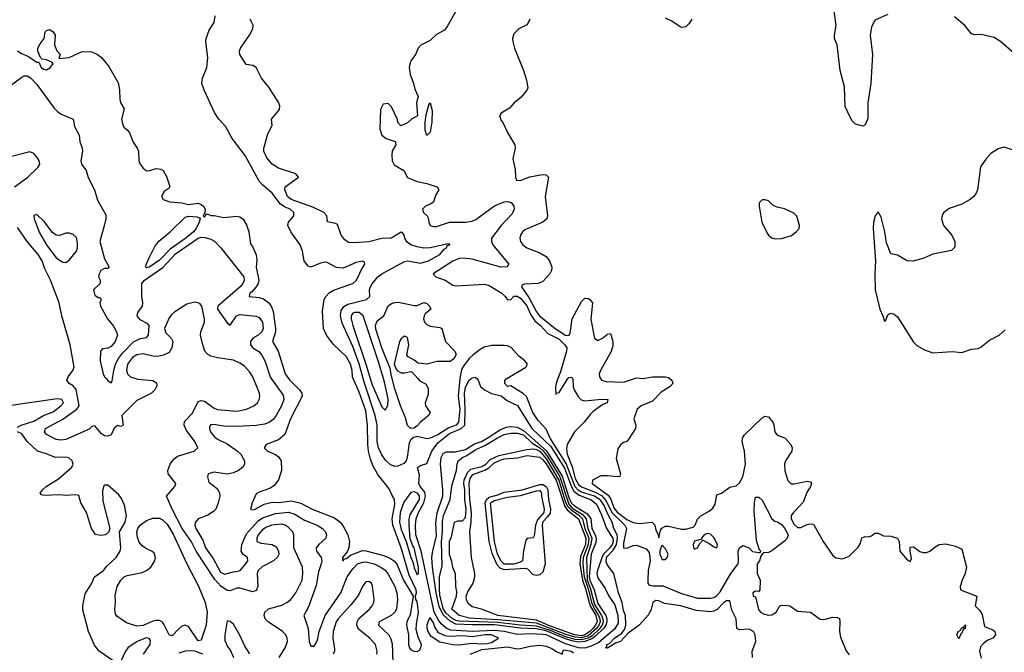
# Model space of a CAD drawing. Header units: inches. Extents: x 1384664 to 1536621, y 460766 to 646467.
# Tile 246 of 256: x 1482043 to 1488153, y 508302 to 512226. Entities that reach past the tile are written whole.
import ezdxf

# ---------------------------------------------------------------- set-up
doc = ezdxf.new("R2010")
doc.units = ezdxf.units.IN
doc.header["$MEASUREMENT"] = 0
doc.layers.add('B4580', color=7, linetype='Continuous')
doc.layers.add('B4581', color=7, linetype='Continuous')

msp = doc.modelspace()

# ---------------------------------------------------------------- linework, layer by layer
at = {"layer": 'B4580', "color": 5}
for points, elevation in [([(1482764.2, 510000), (1482776.1, 509996.1), (1482868.2, 509988.2), (1482892.5, 509972.5), (1482894.7, 509954.7), (1482882, 509930), (1482860.3, 509910), (1482770, 509863.5), (1482675.8, 509770), (1482686, 509710), (1482670, 509702.9), (1482650, 509709.7), (1482630, 509693.3), (1482610.2, 509650), (1482590, 509642.2), (1482570, 509644.8), (1482550, 509658.1), (1482510, 509706.8), (1482490, 509702), (1482473.3, 509686.7), (1482330, 509622.7), (1482297.5, 509617.5), (1482270, 509621), (1482210, 509653.4), (1482196.9, 509670), (1482203.1, 509690), (1482311.6, 509748.4), (1482398.5, 509810), (1482411.5, 509830), (1482392.4, 509932.4), (1482374.6, 509954.6), (1482349.6, 509970), (1482335.3, 509990), (1482339.2, 510000)], 660), ([(1482579.2, 510000), (1482590, 509988.4), (1482610, 509972.6), (1482617.1, 509982.9), (1482619.6, 510000)], 640), ([(1483652.5, 508270), (1483691.3, 508330), (1483704, 508370), (1483702.9, 508390), (1483694.8, 508410), (1483673.1, 508430), (1483584.1, 508490), (1483567.1, 508510), (1483560.3, 508530), (1483564.8, 508550), (1483587.9, 508572.1), (1483670, 508593.9), (1483700.8, 508610), (1483726.2, 508630), (1483757.5, 508670), (1483794.9, 508750), (1483800.5, 508790), (1483797, 508830), (1483744, 508950), (1483744.1, 509030), (1483738, 509050), (1483710, 509078.8), (1483690.6, 509090.6), (1483670, 509096.3), (1483606, 509090), (1483570, 509076.3), (1483550, 509062.2), (1483523.4, 509030), (1483515.3, 509010), (1483515.3, 508990), (1483538.5, 508978.5), (1483610.1, 508970.1), (1483635.5, 508955.5), (1483649.4, 508930), (1483650.2, 508910), (1483641.3, 508890), (1483618.4, 508870), (1483550, 508835), (1483523.8, 508810), (1483515.9, 508790), (1483521.3, 508710), (1483510, 508685.9), (1483490, 508677.8), (1483410, 508700.4), (1483390, 508700.5), (1483350, 508682.5), (1483330, 508684.4), (1483292.1, 508712.1), (1483254.5, 508754.5), (1483138.4, 508930), (1483108.2, 508988.2), (1483050.9, 509070.9), (1482988.4, 509190), (1482954, 509270), (1483005.4, 509330), (1483010.9, 509350), (1482965.1, 509410), (1482961.7, 509430), (1482975.8, 509470), (1483000.2, 509499.8), (1483022.3, 509517.7), (1483126.6, 509550), (1483147.6, 509570), (1483130.8, 509610), (1483078.7, 509678.7), (1483063.2, 509710), (1483066.3, 509733.7), (1483114.8, 509785.2), (1483150, 509857.5), (1483170, 509864.1), (1483190, 509858.9), (1483250, 509816.8), (1483270, 509808.6), (1483390, 509798.3), (1483450, 509809.5), (1483495.8, 509830), (1483518, 509850), (1483529.8, 509870), (1483532.9, 509887.1), (1483530.6, 509910), (1483494, 510000)], 660), ([(1483604.1, 510000), (1483677.8, 509897.8), (1483682.5, 509870), (1483668.6, 509830), (1483635.5, 509770), (1483614.9, 509745.1), (1483591.7, 509728.3), (1483562.5, 509717.5), (1483510.8, 509709.2), (1483390, 509702.4), (1483310, 509705.4), (1483245.9, 509714.1), (1483227.8, 509712.2), (1483220.9, 509699.1), (1483219.8, 509690), (1483227.6, 509670), (1483250, 509639.8), (1483270, 509623.4), (1483330, 509594.9), (1483394.2, 509550), (1483414.8, 509530), (1483438, 509490), (1483437.7, 509470), (1483426.9, 509450), (1483401.3, 509430), (1483370, 509415.3), (1483330, 509407.4), (1483250, 509419), (1483213, 509410), (1483208.1, 509390), (1483217.5, 509357.5), (1483270, 509316.5), (1483282.7, 509290), (1483284.1, 509270), (1483275.4, 509230), (1483259.3, 509190), (1483245, 509175), (1483210, 509151.8), (1483150, 509130.2), (1483132.2, 509107.8), (1483129.5, 509090), (1483135.8, 509070), (1483178.4, 508998.4), (1483196.3, 508950), (1483243.2, 508883.2), (1483290, 508799.7), (1483313.7, 508786.3), (1483370, 508802), (1483395.4, 508804.6), (1483410.1, 508809.9), (1483445.9, 508850), (1483459.4, 508870), (1483456.9, 508890), (1483430, 508908.7), (1483418.1, 508930), (1483422.2, 508970), (1483450, 509035.9), (1483522.5, 509117.5), (1483550, 509137.1), (1483630, 509163.3), (1483711.4, 509171.4), (1483750, 509157.9), (1483810, 509121), (1483888.7, 509090), (1483922, 509070), (1483941.4, 509050), (1483947.8, 509030), (1483942.8, 509010), (1483898.8, 508970), (1483883.1, 508950), (1483885.5, 508930), (1483914.3, 508890), (1483918, 508870), (1483914.6, 508850), (1483898.2, 508801.8), (1483883, 508717), (1483835.7, 508584.3), (1483806, 508530), (1483833, 508450), (1483839.7, 508370), (1483850, 508339.3), (1483870, 508339.6), (1483877.4, 508350), (1483890, 508377.2), (1483900.8, 508430), (1483937.6, 508530), (1484034.9, 508670), (1484074.4, 508770), (1484110, 508820.2), (1484138.7, 508850), (1484170, 508862.1), (1484190, 508862.3), (1484242.4, 508850), (1484284.3, 508830), (1484310.7, 508810.7), (1484328.4, 508790), (1484370.8, 508710), (1484383.7, 508670), (1484387.7, 508630), (1484381.4, 508570), (1484370.5, 508550), (1484349, 508530), (1484273.6, 508490), (1484269.8, 508470), (1484333.2, 508410), (1484346.5, 508386.5), (1484354.8, 508354.8), (1484358.5, 508241.5)], 640), ([(1483711.7, 510000), (1483719.1, 509990), (1483779.9, 509930), (1483793.9, 509910), (1483795.8, 509890), (1483724.4, 509750), (1483687.7, 509652.3), (1483650, 509620.9), (1483572, 509590), (1483559.5, 509570), (1483580.7, 509550), (1483630, 509528.4), (1483650, 509514.8), (1483665.9, 509490), (1483666.7, 509430), (1483650, 509372.2), (1483622.7, 509337.3), (1483599.8, 509320.2), (1483530, 509296), (1483510, 509284.9), (1483485.1, 509230), (1483475.3, 509190), (1483485.6, 509185.6), (1483504.7, 509190), (1483559.3, 509220.7), (1483610, 509232.4), (1483650.9, 509230.9), (1483730, 509241.9), (1483787.2, 509227.2), (1483857.7, 509190), (1483996.9, 509136.9), (1484030, 509110.6), (1484048.2, 509088.2), (1484078.4, 509030), (1484089.3, 508990), (1484085.2, 508950), (1484074.8, 508925.2), (1484046.2, 508890), (1484048.2, 508868.2), (1484058, 508882), (1484070, 508884.7), (1484095.1, 508904.9), (1484170, 508932.5), (1484191.9, 508931.9), (1484302.3, 508902.3), (1484344.5, 508884.5), (1484368.3, 508868.3), (1484385.4, 508845.4), (1484424.7, 508750), (1484483.7, 508650), (1484465.4, 508534.6), (1484444.6, 508490), (1484442.8, 508470), (1484455.7, 508410), (1484456.5, 508350), (1484461.1, 508330), (1484470, 508318), (1484490, 508308.5), (1484510, 508306), (1484523.8, 508316.2), (1484532.2, 508330), (1484536.2, 508350), (1484515.1, 508395.1), (1484504.2, 508444.2), (1484504.6, 508475.4), (1484516.9, 508550), (1484510, 508617), (1484500.8, 508630), (1484498.6, 508650), (1484504.8, 508670), (1484504, 508690), (1484460.5, 508780.5), (1484410.4, 508950), (1484357.9, 509090), (1484353.4, 509130), (1484370, 509220.9), (1484368.8, 509248.8), (1484353.6, 509273.6), (1484336.6, 509316.6), (1484265.2, 509405.2), (1484237.5, 509457.5), (1484220.9, 509500.9), (1484207.8, 509550), (1484203, 509590), (1484202.2, 509710), (1484190, 509800.4), (1484150, 509915.5), (1484112, 510000)], 620), ([(1484775.1, 510000), (1484763.4, 509890), (1484774.3, 509810), (1484766.7, 509730), (1484752.1, 509710), (1484706.5, 509693.5), (1484638.8, 509650), (1484590, 509630.2), (1484570, 509625.2), (1484510, 509639.6), (1484486.4, 509633.6), (1484470, 509619.5), (1484459.6, 509600.4), (1484447.9, 509510), (1484441.6, 509490), (1484426.9, 509473.1), (1484390, 509456.2), (1484370, 509455.3), (1484344.5, 509464.5), (1484313.2, 509493.2), (1484290, 509526.3), (1484269, 509570), (1484261.4, 509610), (1484260.4, 509710), (1484247.9, 509770), (1484185.1, 509965.1), (1484175.3, 510000)], 640), ([(1484218.5, 510000), (1484230, 509961.5), (1484290, 509823.6), (1484310, 509804.4), (1484327.4, 509832.6), (1484328.8, 509871.2), (1484308.7, 509970), (1484300, 510000)], 660), ([(1484514.2, 510000), (1484526.6, 509986.6), (1484564.5, 509964.5), (1484578.3, 509938.3), (1484578.5, 509901.5), (1484559.5, 509850), (1484562, 509830), (1484590.5, 509790), (1484579.3, 509770), (1484530.2, 509730), (1484510, 509707.1), (1484490, 509692.7), (1484470, 509690.7), (1484449.1, 509709.1), (1484437.2, 509757.2), (1484405.3, 509830), (1484370, 509937.2), (1484353.6, 510000)], 640), ([(1484878.8, 510000), (1484879.4, 509999.4), (1484887.2, 509990), (1484901.6, 509950), (1484927.1, 509930), (1484970, 509906.8), (1485030, 509892.1), (1485070, 509862.5), (1485132.6, 509832.6), (1485221.6, 509690), (1485338.6, 509578.6), (1485424.1, 509444.1), (1485467.6, 509327.6), (1485482.5, 509302.5), (1485515.8, 509275.8), (1485590, 509247.9), (1485621.7, 509221.7), (1485654.3, 509154.3), (1485684, 509070), (1485723.6, 509010), (1485724.9, 508990), (1485719.1, 508970), (1485706, 508950), (1485667.2, 508912.8), (1485660.4, 508899.6), (1485628.7, 508810), (1485625.5, 508790), (1485630, 508764.3), (1485676.9, 508696.9), (1485699.1, 508650), (1485735.6, 508595.6), (1485755.1, 508530), (1485756.6, 508483.4), (1485734.8, 508445.2), (1485636.5, 508363.5), (1485590, 508339.5), (1485550, 508327.8), (1485510, 508330.3), (1485430, 508354.3), (1485310, 508409.4), (1485290, 508412.9), (1485210, 508417.3), (1485130, 508412.4), (1485050, 508430.6), (1484990, 508437.6), (1484851.7, 508431.7), (1484719.4, 508439.4), (1484690, 508451.8), (1484659.3, 508479.3), (1484641.6, 508501.6), (1484614.8, 508550), (1484535.1, 508930), (1484502, 509030), (1484499, 509090), (1484502.6, 509130), (1484517.5, 509170), (1484551.9, 509230), (1484560.9, 509270), (1484556.3, 509296.3), (1484528.3, 509330), (1484520.1, 509350), (1484523.6, 509403.6), (1484511.3, 509448.7), (1484530, 509461.5), (1484570, 509473), (1484600.2, 509550), (1484638.6, 509601.4), (1484710, 509659.9), (1484783.5, 509690), (1484804.5, 509710), (1484806.6, 509810), (1484802.3, 509910), (1484810, 509944.2), (1484830, 509988.1), (1484844.7, 510000)], 620), ([(1486590.7, 508270), (1486588.2, 508310), (1486611.3, 508370), (1486607.8, 508410), (1486596.1, 508430), (1486570, 508446.4), (1486510, 508442), (1486493, 508450), (1486490.1, 508510), (1486462.8, 508562.8), (1486450, 508620.3), (1486430, 508621.8), (1486410, 508608.2), (1486372.3, 508567.7), (1486350, 508556.2), (1486330, 508552.8), (1486241.7, 508561.7), (1486144.9, 508590), (1486044.8, 508604.8), (1486010, 508621.1), (1485990, 508623.9), (1485971.1, 508610), (1485961, 508570), (1485944.7, 508535.3), (1485887.9, 508470), (1485819.3, 508420.7), (1485771.6, 508368.4), (1485741.2, 508358.8), (1485690, 508326.6), (1485679.3, 508330), (1485685.6, 508334.4), (1485686.9, 508350), (1485703.9, 508356.1), (1485735.1, 508390), (1485779.1, 508420.9), (1485796.4, 508443.6), (1485804.9, 508470), (1485801.7, 508530), (1485790, 508562), (1485782.2, 508610), (1485759.1, 508670), (1485730.8, 508790), (1485690, 508841.5), (1485683, 508863), (1485685.1, 508890), (1485690, 508898.3), (1485725.1, 508934.9), (1485745.9, 508970), (1485753.3, 509010), (1485749.9, 509029.9), (1485730.8, 509070), (1485720.6, 509110), (1485693.9, 509153.9), (1485670, 509211.8), (1485650, 509243.4), (1485610, 509271.1), (1485530, 509296.1), (1485508.3, 509308.3), (1485489.4, 509329.4), (1485433.5, 509473.5), (1485334.5, 509630), (1485310, 509686.3), (1485259.7, 509739.7), (1485226.7, 509790), (1485187.7, 509887.7), (1485170, 509905.1), (1485090, 509954), (1485070, 509950.7), (1485053.4, 509970), (1485054.4, 509985.6), (1485062, 509998), (1485065.4, 510000)], 640), ([(1485383.1, 510000), (1485371.7, 509970), (1485367.6, 509947.6), (1485370, 509902), (1485371.2, 509908.8), (1485390, 509914.4), (1485445.5, 510000)], 660), ([(1485473.1, 510000), (1485475.8, 509995.8), (1485477.6, 509950), (1485483.2, 509930), (1485508, 509888), (1485527.6, 509867.6), (1485550, 509862.5), (1485653.2, 509873.2), (1485691.8, 509870), (1485687.6, 509850), (1485661.2, 509838.8), (1485603, 509797), (1485582.3, 509777.7), (1485545.8, 509730), (1485485.7, 509670), (1485439.8, 509590), (1485435.7, 509564.3), (1485439.9, 509530), (1485472.4, 509452.4), (1485490, 509380.7), (1485510, 509343.7), (1485530, 509328.1), (1485615.1, 509295.1), (1485654, 509274), (1485682.2, 509242.2), (1485717.1, 509170), (1485798.5, 509090), (1485808.9, 509070), (1485790, 508978), (1485790.3, 508950.3), (1485810, 508948.8), (1485850, 508965.1), (1485870, 508966), (1485930, 508943.3), (1485950, 508922), (1485954.8, 508870), (1485943.4, 508810), (1485940.2, 508750), (1485940.3, 508730), (1485950, 508718.9), (1485973.5, 508713.5), (1486033.6, 508713.6), (1486150, 508665.9), (1486250, 508637.1), (1486330, 508637.1), (1486350, 508642.1), (1486370, 508653.9), (1486390, 508677.6), (1486456.3, 508790), (1486500.9, 508850), (1486504.4, 508870), (1486501.5, 508930), (1486510, 508950.4), (1486530, 508964.4), (1486570, 508950.5), (1486590, 508926.8), (1486630, 508920.5), (1486638.4, 508921.6), (1486642.7, 508930), (1486634.9, 508934.9), (1486614.5, 508994.5), (1486600.5, 509179.5), (1486602.5, 509230), (1486610, 509264), (1486630, 509264.4), (1486650, 509246), (1486710.7, 509130.7), (1486730, 509115), (1486750, 509109.3), (1486770, 509093.9), (1486791.1, 509070), (1486811.4, 509030), (1486805.1, 509010), (1486790, 508991.4), (1486710, 508930.5), (1486690, 508920.2), (1486661.4, 508918.6), (1486650.4, 508910), (1486641.7, 508898.3), (1486634.9, 508870), (1486619.6, 508850), (1486619.3, 508790), (1486638, 508750), (1486636.3, 508690), (1486630, 508679), (1486610, 508682), (1486592, 508670), (1486594, 508650), (1486610, 508646), (1486627.5, 508567.5), (1486640.8, 508550), (1486659.8, 508539.8), (1486690, 508533.1), (1486710, 508535.3), (1486738, 508550), (1486755.8, 508584.2), (1486766.2, 508593.8), (1486810, 508593), (1486822.8, 508590), (1486870, 508558), (1486950, 508550.4), (1487010, 508507.2), (1487034.2, 508505.8), (1487090, 508520.5), (1487118.4, 508518.4), (1487130, 508510.8), (1487133.4, 508493.4), (1487130.2, 508430), (1487136.5, 508396.5), (1487171.9, 508311.9), (1487190, 508286.8)], 660), ([(1486077.6, 510000), (1486090.1, 509990.1), (1486095.2, 509970), (1486080.3, 509950), (1486024.7, 509915.3), (1485970, 509860.7), (1485899.1, 509830), (1485875.5, 509810), (1485854, 509750), (1485866.8, 509710), (1485864, 509690), (1485819.7, 509620.3), (1485810.4, 509610), (1485790, 509602.5), (1485771, 509589), (1485755.5, 509564.5), (1485743.6, 509503.6), (1485772, 509410), (1485766.7, 509393.3), (1485750.1, 509389.9), (1485690, 509397.5), (1485650, 509396.4), (1485596.9, 509370), (1485595.8, 509350), (1485695.7, 509275.7), (1485711.2, 509251.2), (1485730, 509197.2), (1485750, 509172.2), (1485810, 509125.1), (1485850, 509107), (1485890, 509100.7), (1485968.8, 509108.8), (1485984.4, 509090), (1485990, 509062), (1486007.2, 509027.2), (1486010, 509012), (1486020.4, 509059.6), (1486028.3, 509071.7), (1486050, 509083.5), (1486070, 509084.2), (1486150, 509065), (1486173.9, 509066.1), (1486221.3, 509078.7), (1486234.3, 509090), (1486250, 509127.3), (1486270, 509147.7), (1486322, 509178), (1486343.8, 509196.2), (1486358.4, 509221.6), (1486370, 509279.3), (1486397.2, 509290), (1486450, 509326), (1486490, 509334.9), (1486510, 509352.2), (1486530.4, 509390), (1486547.7, 509470), (1486540.8, 509550), (1486526, 509610), (1486529, 509631), (1486541, 509650), (1486650, 509757.4), (1486670, 509766.7), (1486690, 509761.7), (1486716, 509730), (1486723.9, 509710), (1486729.1, 509670), (1486737.6, 509657.6), (1486748.6, 509648.6), (1486793.2, 509630), (1486829.1, 509590), (1486836.3, 509570), (1486833.7, 509550), (1486796.1, 509490), (1486788.9, 509470), (1486792, 509428), (1486810, 509368.2), (1486830, 509347.4), (1486850, 509346.9), (1486930, 509362.8), (1486950, 509359.3), (1486957, 509350), (1486950.2, 509329.8), (1486927.7, 509292.3), (1486906, 509234), (1486844.3, 509170), (1486830.2, 509150), (1486830.3, 509130), (1486850, 509093.7), (1486870, 509076.1), (1486890, 509075.5), (1486930, 509094), (1486950, 509098.3), (1486970, 509096.4), (1487029.5, 508989.5), (1487090, 508902), (1487107.4, 508887.4), (1487150, 508882), (1487190, 508899.1), (1487245.3, 508954.7), (1487260.1, 508979.9), (1487270, 509011.3), (1487290, 509021), (1487310, 509018), (1487330, 509024.7), (1487350, 509042), (1487370, 509042), (1487404.5, 509024.5), (1487450, 509022), (1487490.4, 509010.4), (1487500.7, 508990), (1487505.5, 508930), (1487550, 508876), (1487570, 508864.7), (1487577.2, 508882.8), (1487569.3, 508929.3), (1487570, 508954), (1487590, 508956), (1487628.2, 508928.2), (1487650, 508920.7), (1487670, 508920.7), (1487691.6, 508928.4), (1487723.2, 508956.8), (1487749.3, 508970.7), (1487790, 508974.8), (1487850, 508961), (1487890, 508942), (1487918.8, 508830), (1487911, 508791), (1487890.7, 508750), (1487878.8, 508710), (1487882, 508690), (1487982, 508650), (1487972.4, 508590), (1488002.3, 508562.3), (1488015.5, 508535.5), (1488030, 508461), (1488081.6, 508441.6), (1488094, 508430), (1488098.8, 508410), (1488081, 508390), (1488050, 508376.9), (1488024, 508356), (1488004.7, 508335.3), (1487998.5, 508310), (1488010, 508265.7)], 680), ([(1485647.5, 510000), (1485654.4, 509990), (1485682.1, 509982.1), (1485790, 509978.3), (1485857.7, 510000)], 680), ([(1482030, 509697.6), (1482051.8, 509710), (1482130, 509735.6), (1482189.7, 509770.3), (1482250, 509793.7), (1482297.9, 509830), (1482313.8, 509850), (1482305.1, 509870), (1482274.6, 509874.6), (1481990, 509833.1)], 680), ([(1482630, 508244.9), (1482536.7, 508310), (1482506.8, 508346.8), (1482470.6, 508430), (1482434.9, 508565.1), (1482434, 508590), (1482450, 508663.8), (1482489.8, 508730), (1482506.8, 508770), (1482562.8, 508810), (1482583.9, 508836.1), (1482641.8, 508890), (1482666.8, 508930), (1482670.7, 508950), (1482662.7, 509050), (1482698.4, 509110), (1482704.8, 509150), (1482693.8, 509213.8), (1482675, 509255), (1482658.5, 509278.5), (1482590, 509338.8), (1482570, 509339.7), (1482564.9, 509335.1), (1482556.2, 509303.8), (1482559.2, 509239.2), (1482602.4, 509070), (1482596.4, 509050), (1482576.3, 509030), (1482547.3, 509027.3), (1482512.9, 509032.9), (1482489.5, 509069.5), (1482457.2, 509170), (1482422.7, 509230), (1482410, 509274), (1482390, 509279.5), (1482330, 509275.1), (1482290, 509279.7), (1482195.5, 509275.5), (1482179, 509279), (1482169.1, 509289.1), (1482183.7, 509310), (1482207.8, 509330), (1482282.9, 509377.1), (1482367.1, 509450), (1482375.1, 509470), (1482368.3, 509490), (1482347.3, 509507.3), (1482330, 509512), (1482264, 509510), (1482210, 509533.6), (1482154, 509550), (1482089.2, 509610), (1482056.2, 509656.2), (1482030, 509669.4)], 680), ([(1484260.2, 508290), (1484261.1, 508310), (1484250, 508349.7), (1484216.5, 508390), (1484145.8, 508445.8), (1484135.4, 508470), (1484136.4, 508490), (1484147.6, 508512.4), (1484213.1, 508570), (1484230.9, 508590), (1484240.3, 508610), (1484242, 508630), (1484233, 508713), (1484225.2, 508730), (1484210, 508740.9), (1484190, 508739.3), (1484170, 508709.2), (1484144.5, 508655.5), (1484100.6, 508599.4), (1484018.4, 508510), (1484007, 508490), (1483987.5, 508430), (1483985.7, 508390), (1483997, 508323), (1483996.9, 508310), (1483988.9, 508291.1)], 660), ([(1483469.4, 508290), (1483461.5, 508310), (1483440.8, 508340.8), (1483410, 508407.5), (1483370, 508475.8), (1483350, 508493.4), (1483330, 508498), (1483316.2, 508410), (1483315.6, 508375.6), (1483334.4, 508334.4), (1483350, 508318), (1483370, 508270.5)], 680), ([(1482810.7, 508290), (1482852.5, 508350), (1482855.2, 508375.2), (1482847.2, 508387.2), (1482830, 508391.1), (1482772.6, 508370), (1482714.9, 508330), (1482700.2, 508310), (1482670, 508246)], 680), ([(1484839.3, 508290), (1484910, 508320.3), (1485070, 508336.8), (1485130, 508324.1), (1485150, 508324.7), (1485210, 508340.4), (1485270, 508345.7), (1485310, 508339.1), (1485346.1, 508326.1), (1485370, 508308.8), (1485410.2, 508289.8)], 640), ([(1483178.7, 508290), (1483130, 508308), (1483110, 508312.1), (1483070, 508309), (1483030, 508296.4)], 680), ([(1485411, 508291), (1485414, 508310), (1485422.5, 508317.5), (1485465.4, 508310), (1485479.1, 508299.1)], 640)]:
    msp.add_lwpolyline(points, dxfattribs=dict(at, elevation=elevation))
for points, elevation in [([(1485510, 508365.5), (1485470, 508373.3), (1485430, 508384.5), (1485310, 508435.9), (1485250, 508447.6), (1485150, 508451.7), (1484990, 508472.5), (1484850, 508471.4), (1484750, 508476), (1484714.4, 508494.4), (1484670, 508534.4), (1484645.6, 508585.6), (1484627.8, 508670), (1484604.5, 508830), (1484600.2, 508890), (1484606.2, 508933.8), (1484630, 509022.8), (1484625, 509105), (1484633, 509167), (1484668.6, 509271.4), (1484669.1, 509310), (1484655.3, 509470), (1484658.9, 509510), (1484670, 509535.3), (1484690, 509545.7), (1484745.2, 509545.2), (1484810, 509560.1), (1484865.5, 509594.5), (1484908.2, 509610), (1484944.7, 509630), (1485020.4, 509679.6), (1485062.5, 509697.5), (1485090, 509702.4), (1485130, 509697.9), (1485170, 509677.6), (1485312, 509552), (1485410, 509393.9), (1485450, 509261.9), (1485464.3, 509230), (1485485.5, 509210), (1485562.9, 509162.9), (1485581.2, 509141.2), (1485586.4, 509130), (1485593.4, 509070), (1485614.7, 509030), (1485620.4, 509010), (1485617.8, 508982.2), (1485589.9, 508909.9), (1485577.4, 508770), (1485581.3, 508750), (1485608.1, 508690), (1485630, 508604.3), (1485681.2, 508530), (1485687.2, 508510), (1485687, 508490), (1485680.5, 508470), (1485667.8, 508452.2), (1485617, 508403), (1485593.5, 508386.5), (1485550, 508370)], 580), ([(1485530, 508378.9), (1485490, 508381.6), (1485430, 508398.6), (1485337.6, 508437.6), (1485250, 508464.5), (1485150, 508470.4), (1485010, 508486.4), (1484770, 508494.2), (1484750, 508498.5), (1484727.9, 508510), (1484686.4, 508546.4), (1484670, 508573.3), (1484650, 508658), (1484647.5, 508692.5), (1484648.7, 508771.3), (1484664.2, 508835.8), (1484660.5, 508990), (1484666.5, 509050), (1484666, 509114), (1484673.3, 509150), (1484715.2, 509250), (1484724.4, 509335.6), (1484753.7, 509430), (1484757.2, 509470), (1484764.3, 509490), (1484791, 509510), (1484817.6, 509522.4), (1484870, 509557.9), (1484933.2, 509586.8), (1485007.6, 509632.4), (1485050, 509652.4), (1485090, 509661.1), (1485130, 509660.5), (1485168.5, 509650), (1485220.4, 509600.4), (1485270, 509570.9), (1485291.6, 509551.6), (1485317.4, 509517.4), (1485395.2, 509390), (1485450, 509221.3), (1485470, 509198.9), (1485536.5, 509156.5), (1485559.3, 509130), (1485568.6, 509070), (1485594.5, 509010), (1485587.3, 508970), (1485559.4, 508890), (1485563.8, 508750), (1485582.9, 508702.9), (1485610, 508598.3), (1485654.2, 508530), (1485662.6, 508510), (1485664.3, 508490), (1485657.9, 508470), (1485636.5, 508443.5), (1485595.3, 508404.7), (1485570, 508390)], 560), ([(1485530, 508391.5), (1485490, 508395), (1485438.9, 508410), (1485250, 508482), (1485010, 508504.2), (1484834.4, 508514.4), (1484769.8, 508530), (1484724.2, 508570), (1484754.3, 508650), (1484756.3, 508676.3), (1484749.8, 508710.2), (1484748.2, 508788.2), (1484730, 508829), (1484724.8, 508864.8), (1484710, 508908.7), (1484710, 508991.3), (1484721.6, 509018.4), (1484742, 509110), (1484762, 509118), (1484790, 509117.3), (1484810, 509138), (1484812.7, 509187.3), (1484806.2, 509250), (1484806.2, 509310), (1484799.4, 509350), (1484801.3, 509370), (1484821.7, 509418.3), (1484842, 509438), (1484910, 509455.3), (1484936.6, 509470), (1484962.7, 509497.3), (1485016.8, 509523.2), (1485190, 509560.5), (1485230, 509563.7), (1485250, 509559.2), (1485270, 509548.6), (1485310, 509501.6), (1485388.5, 509370), (1485425.9, 509245.9), (1485441.3, 509210), (1485464.7, 509184.7), (1485512.9, 509152.9), (1485535, 509130), (1485550.2, 509070), (1485575.1, 509010), (1485570.5, 508970), (1485540.4, 508890), (1485538.4, 508850), (1485546.6, 508770), (1485572.1, 508690), (1485591, 508610), (1485609.3, 508570), (1485635.8, 508530), (1485644.1, 508510), (1485645.8, 508490), (1485637.8, 508470), (1485622.1, 508450), (1485570, 508404.3)], 540), ([(1485530, 508404.7), (1485485.9, 508410), (1485330, 508466.1), (1485250, 508501.5), (1485010.8, 508530), (1484908.7, 508570), (1484850, 508584.3), (1484825.5, 508605.5), (1484816, 508630), (1484814.5, 508650), (1484823.6, 508676.4), (1484856.2, 508730), (1484867.9, 508770), (1484867.9, 508790), (1484846.5, 508890), (1484836.3, 509050), (1484845.4, 509110), (1484846.6, 509170), (1484836.9, 509250), (1484832.4, 509350), (1484839.1, 509380.9), (1484855.9, 509404.1), (1484930, 509432), (1484953.7, 509446.3), (1484985.1, 509474.9), (1485025.4, 509494.6), (1485050, 509502.2), (1485131.4, 509508.6), (1485190, 509523.4), (1485270, 509512), (1485290, 509496.4), (1485310, 509470.2), (1485371.1, 509370), (1485426.6, 509206.6), (1485443.3, 509183.3), (1485511.4, 509130), (1485556.3, 509010), (1485553.8, 508970), (1485524, 508896), (1485520, 508850), (1485535.4, 508750), (1485557.2, 508690), (1485576.7, 508610), (1485585.6, 508585.6), (1485618.2, 508530), (1485626, 508494), (1485615.7, 508470), (1485600, 508450), (1485581.7, 508430), (1485550, 508409.4)], 520), ([(1484490, 509298.3), (1484470, 509293), (1484427.5, 509232.5), (1484405, 509170), (1484400, 509110), (1484410, 509063), (1484443.2, 508983.2), (1484470, 508889.4), (1484482.5, 508862.5), (1484490, 508826.7), (1484510, 508783.2), (1484517.4, 508790), (1484517.9, 508830), (1484490.9, 508949.1), (1484481.8, 508961.8), (1484466.1, 509006.1), (1484458.9, 509090), (1484460, 509130), (1484466.1, 509153.9), (1484523.9, 509250), (1484524.9, 509270), (1484511, 509290)], 640), ([(1485250, 508779.3), (1485230, 508783.5), (1485196.7, 508816.7), (1485181.4, 508821.4), (1485050, 508814.4), (1485024.2, 508824.2), (1485005.5, 508845.5), (1484974.9, 508914.9), (1484957, 508990), (1484932.2, 509230), (1484940, 509250), (1484955.7, 509264.3), (1485010, 509279.5), (1485050, 509296.3), (1485160.2, 509310), (1485270, 509342.7), (1485290, 509342.2), (1485310, 509330), (1485320, 509310), (1485324.9, 509250), (1485337.8, 509190), (1485334.1, 509165.9), (1485318.5, 509141.5), (1485288.8, 509111.2), (1485284.4, 509090), (1485304.7, 508850), (1485290, 508799.7), (1485270, 508782.4)], 480), ([(1485048.8, 508848.8), (1485030, 508867.6), (1485009, 508910), (1484989.3, 508990), (1484965, 509230), (1484990, 509243.9), (1485070, 509264.7), (1485150, 509274.7), (1485250, 509303.3), (1485270, 509305.2), (1485281.8, 509290), (1485281.4, 509270), (1485297.9, 509190), (1485294.9, 509170), (1485255.4, 509124.6), (1485243.5, 509090), (1485235.7, 509024.3), (1485230, 509011.6), (1485191.6, 509008.4), (1485183.1, 508996.9), (1485168.9, 508931.1), (1485162.2, 508870), (1485150, 508860.4), (1485110, 508849.6)], 460), ([(1483150, 508372.2), (1483090, 508461.3), (1483070.7, 508470.7), (1483050, 508463.1), (1483030, 508447.6), (1482990, 508405.1), (1482970, 508409.7), (1482936.8, 508476.8), (1482928.1, 508488.1), (1482910, 508498.6), (1482890, 508499.7), (1482870, 508494.5), (1482810, 508468.5), (1482770, 508465), (1482704.8, 508484.8), (1482646.5, 508526.5), (1482638.1, 508538.1), (1482632.6, 508570), (1482637.7, 508610), (1482636.2, 508656.2), (1482648, 508710), (1482669.9, 508750.1), (1482690.5, 508769.5), (1482710, 508777.6), (1482803, 508797), (1482830, 508808.4), (1482856.4, 508830), (1482880.9, 508870), (1482885.1, 508890), (1482876.9, 508916.9), (1482862.9, 508930), (1482830, 508944.6), (1482802.9, 508962.9), (1482784.6, 508984.6), (1482773.3, 509013.3), (1482770.5, 509050), (1482776.5, 509070), (1482790, 509091.4), (1482830, 509119.2), (1482870, 509133.8), (1482910, 509134.7), (1482930, 509124.4), (1482957.2, 509097.2), (1482994.7, 509034.7), (1483080.4, 508850), (1483152.7, 508712.7), (1483194.7, 508610), (1483206.2, 508550), (1483199.1, 508470), (1483170, 508376.9)], 660), ([(1486310, 509039.3), (1486290.4, 509030), (1486274, 509010), (1486276, 509004), (1486230, 508991.1), (1486222.3, 508970), (1486224.3, 508950), (1486230, 508940.9), (1486250, 508950.4), (1486263.8, 508976.2), (1486282.7, 508997.3), (1486319.2, 508979.2), (1486350, 508956.4), (1486370, 508950.8), (1486372.6, 508970), (1486350, 509014), (1486330, 509034.6)], 680), ([(1486030, 508966.6), (1486022.8, 508957.2), (1486014.9, 508930), (1486015.6, 508910), (1486030, 508877.1), (1486050, 508877), (1486062, 508890), (1486067.1, 508910), (1486050, 508944.2)], 680), ([(1484590, 508516.5), (1484586.6, 508513.4), (1484570, 508472), (1484570, 508454), (1484576.6, 508430), (1484590, 508407.2), (1484650, 508366.5), (1484730, 508350.5), (1484770, 508348.7), (1484850, 508359.6), (1484910, 508354), (1484944.2, 508355.8), (1484970, 508363.1), (1485014, 508390), (1484970, 508410.3), (1484930.7, 508410), (1484850, 508397.8), (1484790, 508404.7), (1484710, 508400.5), (1484683.1, 508403.1), (1484642.3, 508422.3), (1484619.2, 508459.2), (1484610, 508485.7)], 640), ([(1487870, 508385.3), (1487858.8, 508410), (1487866.3, 508430), (1487880.5, 508439.5), (1487890, 508456.5), (1487904, 508456), (1487902, 508462), (1487912.2, 508472.2), (1487910.6, 508450), (1487897.2, 508442.8), (1487890, 508420.5), (1487883.9, 508416.1)], 660)]:
    msp.add_lwpolyline(points, close=True, dxfattribs=dict(at, elevation=elevation))
at = {"layer": 'B4581', "color": 5}
for points, elevation in [([(1487430, 512258.4), (1487354.2, 512225.8), (1487345.5, 512214.5), (1487330, 512179.3), (1487320.9, 512130), (1487335.3, 512010), (1487324.4, 511830), (1487305.4, 511710), (1487307.3, 511612.7), (1487290, 511573.2), (1487274.9, 511565.1), (1487230, 511578.4), (1487210, 511598), (1487197.8, 511617.8), (1487166.6, 511686.6), (1487162.4, 511810), (1487135.3, 511910), (1487116.7, 512070), (1487100.2, 512110), (1487099.3, 512130), (1487108.9, 512190), (1487093.3, 512310)], 680), ([(1484112, 510000), (1484107.5, 510010), (1484105.9, 510050), (1484095, 510090), (1484070, 510134.8), (1483990, 510210.9), (1483947.5, 510270), (1483928, 510310), (1483922.3, 510417.7), (1483933.2, 510490), (1483942.3, 510510), (1483966.5, 510533.5), (1483990, 510547.8), (1484110.2, 510590), (1484130, 510607.9), (1484143.5, 510630), (1484163.9, 510676.1), (1484185.3, 510710), (1484182, 510722), (1484168.5, 510728.5), (1484130, 510720.2), (1484050, 510684.3), (1484008.1, 510688.1), (1483950, 510720.7), (1483941.3, 510721.3), (1483910, 510715.6), (1483850, 510690.2), (1483830, 510698.3), (1483809.3, 510730), (1483798.2, 510790), (1483782.8, 510830), (1483726.4, 510910), (1483706.4, 510950), (1483710.3, 510970), (1483743.9, 511010), (1483745, 511030), (1483720.6, 511050), (1483690, 511062.2), (1483661.4, 511081.4), (1483610, 511150.1), (1483550, 511200.8), (1483530, 511224.5), (1483443.1, 511383.1), (1483362.2, 511490), (1483321.6, 511561.6), (1483278.7, 511610), (1483252.3, 511650), (1483190, 511784), (1483174, 511830), (1483177.4, 511862.6), (1483204, 511930), (1483210.7, 511990), (1483197.3, 512090), (1483200.5, 512110), (1483218, 512162), (1483250, 512208), (1483256, 512250)], 620), ([(1484175.3, 510000), (1484150, 510090.7), (1484110, 510198), (1484044.3, 510344.3), (1484034.1, 510390), (1484037.7, 510422.3), (1484053.5, 510446.5), (1484078.8, 510461.2), (1484194.3, 510490), (1484215.6, 510510), (1484214.7, 510550), (1484219.5, 510570), (1484230, 510587.6), (1484266, 510630), (1484290.7, 510649.3), (1484430, 510725.4), (1484450, 510729.5), (1484530, 510716), (1484578.9, 510730), (1484649.2, 510770), (1484677.9, 510802.1), (1484691.3, 510810), (1484695.3, 510824.7), (1484712.7, 510830), (1484713, 510833), (1484694.6, 510834.6), (1484589.5, 510810.5), (1484550, 510809.6), (1484510, 510816.1), (1484469.7, 510829.7), (1484446.7, 510846.7), (1484433.4, 510870), (1484429.1, 510890), (1484421.6, 510901.6), (1484410, 510908), (1484348.2, 510871.8), (1484290, 510869.6), (1484210, 510849.1), (1484121.3, 510841.3), (1484084.2, 510844.2), (1484060.6, 510860.6), (1484036.9, 510890), (1484014.7, 510954.7), (1484001.8, 510961.8), (1483953.2, 510973.2), (1483948.8, 511010), (1483930.3, 511030), (1483862.7, 511062.7), (1483727.6, 511110), (1483705, 511130), (1483687.9, 511170), (1483690.6, 511190), (1483773.4, 511250), (1483757.1, 511270), (1483650, 511306), (1483609.7, 511329.7), (1483575.8, 511370), (1483558.4, 511410), (1483557.1, 511430), (1483582.9, 511517.1), (1483610.4, 511570), (1483604.7, 511610), (1483655.3, 511670), (1483656.9, 511690), (1483651.3, 511710), (1483590, 511808.4), (1483543.4, 511863.4), (1483510.1, 511930.1), (1483490, 511941.3), (1483447.7, 511947.7), (1483408.7, 512010), (1483406, 512030), (1483413.4, 512050), (1483469.4, 512130), (1483490.2, 512170), (1483491.4, 512191.4), (1483473.7, 512230)], 640), ([(1484756.3, 512290), (1484696.7, 512183.3), (1484678.8, 512161.2), (1484630, 512133.2), (1484590, 512097.2), (1484532.8, 512067.2), (1484514.8, 512050), (1484499.1, 512010), (1484470.6, 511970), (1484463, 511950), (1484460.5, 511930), (1484465.8, 511885.8), (1484487.7, 511830), (1484495.1, 511795.1), (1484516, 511750), (1484506, 511710), (1484512, 511630), (1484474, 511610), (1484450, 511586), (1484408.4, 511568.4), (1484388.7, 511588.7), (1484387.3, 511607.3), (1484350, 511686), (1484330, 511706), (1484298, 511702), (1484282, 511670), (1484278, 511550), (1484291, 511510), (1484318, 511490), (1484372, 511470), (1484378, 511450), (1484354.9, 511410), (1484351.8, 511388.2), (1484353.8, 511350), (1484365.8, 511325.8), (1484426.4, 511290), (1484450, 511248), (1484510, 511221.4), (1484569.4, 511209.4), (1484631, 511190), (1484639.9, 511179.9), (1484643.8, 511170), (1484624, 511136), (1484610, 511094), (1484590, 511080.9), (1484561, 511070), (1484542, 511050), (1484548, 511030), (1484571.3, 511010), (1484578, 510998), (1484581.6, 510970), (1484590.7, 510950), (1484610, 510942.3), (1484630, 510942.4), (1484709.9, 510970.1), (1484810.1, 510970.1), (1484850, 510976), (1484873.5, 510986.5), (1484990, 511071.5), (1485050, 511095.6), (1485070, 511098.6), (1485092.5, 511092.5), (1485110.2, 511070), (1485111.3, 511050), (1485098.1, 511021.9), (1485030, 510948.5), (1484970.1, 510870), (1484970.1, 510850), (1484979.4, 510830), (1485077.4, 510710), (1485066.6, 510693.4), (1485029.4, 510690.6), (1484850, 510740.1), (1484790, 510747.5), (1484770, 510744.2), (1484731.4, 510728.6), (1484609.1, 510649.1), (1484625.5, 510630), (1484683.8, 510610), (1484730, 510580.2), (1484750, 510574.4), (1484930, 510584.7), (1484956.4, 510576.4), (1485034, 510530), (1485056.4, 510510), (1485070, 510488.9), (1485090, 510490.6), (1485110, 510511.3), (1485130, 510511.8), (1485150, 510499.1), (1485190, 510452), (1485214.5, 510394.5), (1485239, 510359), (1485274.6, 510330), (1485320.2, 510280.2), (1485390, 510243.4), (1485426.6, 510210), (1485437.3, 510190), (1485435.5, 510170), (1485398.8, 510041.2), (1485383.1, 510000)], 660), ([(1485209, 512230), (1485197.2, 512202.8), (1485190, 512194), (1485141, 512170), (1485110, 512139), (1485101.3, 512110), (1485102.3, 512090), (1485113.6, 512050), (1485170.1, 511910.1), (1485189, 511850), (1485195.8, 511804.2), (1485190.3, 511789.7), (1485154.6, 511745.4), (1485110.6, 511710), (1485082, 511678), (1485030, 511646.6), (1485020.6, 511630), (1485030, 511600.3), (1485043.9, 511583.9), (1485070, 511526.3), (1485116.3, 511450), (1485117.1, 511430), (1485103.9, 511363.9), (1485116.7, 511296.7), (1485118.9, 511250), (1485125.5, 511230), (1485150, 511229.3), (1485209.4, 511250.6), (1485285.5, 511265.5), (1485310, 511263.8), (1485325.5, 511250), (1485304.9, 511130), (1485318.4, 511010), (1485314.4, 510990), (1485288.5, 510970), (1485178.2, 510921.8), (1485163.7, 510910), (1485150.3, 510890), (1485146, 510870), (1485151.7, 510850), (1485164.6, 510830), (1485190, 510811.5), (1485270, 510779.8), (1485310, 510757.5), (1485330.6, 510730), (1485344.6, 510690), (1485343.2, 510670), (1485333.8, 510650), (1485290, 510601.4), (1485261, 510590), (1485175, 510585), (1485161.2, 510578.8), (1485156.3, 510570), (1485202.4, 510502.4), (1485250, 510413.8), (1485268.4, 510390), (1485366.8, 510310), (1485430.7, 510269.3), (1485450, 510267.5), (1485459, 510281), (1485472.2, 510370), (1485530, 510478.7), (1485550, 510498.9), (1485570, 510497.6), (1485581.1, 510490), (1485596.9, 510470), (1485586.8, 510366.8), (1485610.3, 510250.3), (1485630, 510236.4), (1485659.6, 510250), (1485690, 510274.9), (1485710, 510279.3), (1485723.9, 510230), (1485723, 510203), (1485712.8, 510167.2), (1485646.9, 510050), (1485639.8, 510030), (1485640.7, 510010), (1485647.5, 510000)], 680), ([(1486214, 512230), (1486197.6, 512202.4), (1486177.4, 512182.6), (1486150, 512177.4), (1486140.9, 512180.9), (1486090, 512216.9), (1486050, 512236.4)], 680), ([(1488210, 512019.7), (1488129.4, 512090), (1488090, 512115.2), (1488010, 512133.9), (1487970, 512133.1), (1487950, 512138.1), (1487907.3, 512190), (1487843.9, 512243.9)], 680), ([(1482030, 512032.4), (1482050, 512017.4), (1482097.8, 511997.8), (1482150, 511962), (1482162, 511962), (1482175.3, 511930), (1482190, 511919), (1482210, 511916), (1482233.4, 511930), (1482238, 511942), (1482251.6, 511951.6), (1482242, 511962), (1482210, 511978), (1482182, 511982), (1482171.3, 511991.3), (1482156.3, 512030), (1482156.4, 512050), (1482170, 512077), (1482194.8, 512110), (1482201.3, 512150), (1482210, 512158.7), (1482230, 512165.1), (1482251.3, 512150), (1482262, 512130), (1482259.5, 512070), (1482273.6, 512033.6), (1482293.2, 512010), (1482286, 511986), (1482350, 511991), (1482430, 512029.6), (1482490, 512027), (1482526.6, 512010), (1482550.9, 511990.9), (1482596.3, 511936.3), (1482653.5, 511833.5), (1482661.6, 511790), (1482664.5, 511730), (1482670, 511708), (1482692.1, 511672.1), (1482674.5, 511610), (1482680.1, 511580.1), (1482690, 511559), (1482710, 511542.7), (1482723.8, 511523.8), (1482746.2, 511466.2), (1482771.8, 511430), (1482779.6, 511410), (1482781.6, 511350), (1482789.6, 511330), (1482810, 511304.5), (1482830, 511289.5), (1482850, 511289.6), (1482890, 511303.1), (1482919.4, 511299.4), (1482933.5, 511290), (1482955, 511250), (1482974, 511190), (1482970, 511181), (1482939.3, 511160.7), (1482925.1, 511134.9), (1482925.1, 511125.1), (1482934, 511110), (1482975.6, 511095.6), (1483050, 511089.6), (1483090, 511078.7), (1483150, 511088), (1483170, 511079.8), (1483182.6, 511070), (1483194.8, 511050), (1483191.3, 511031.3), (1483194.6, 511025.4), (1483190, 511026), (1483180.9, 511010), (1483190, 511002), (1483201.1, 511018.9), (1483210, 511019.2), (1483230, 511010.5), (1483250, 511011.6), (1483310, 510999.9), (1483390, 511007.8), (1483410, 511002.6), (1483430, 510988), (1483450, 510953.5), (1483465.2, 510910), (1483475.8, 510835.8), (1483490, 510815.8), (1483510, 510767.3), (1483514.1, 510734.1), (1483509.9, 510690), (1483527.6, 510610), (1483523.2, 510590), (1483510.3, 510569.7), (1483482.7, 510537.3), (1483470.9, 510530), (1483467.8, 510510), (1483530, 510502.6), (1483555.1, 510495.1), (1483588.8, 510470), (1483605.5, 510445.5), (1483615.4, 510415.4), (1483631.1, 510310), (1483629.6, 510290), (1483612.7, 510230), (1483646.7, 510170), (1483689.4, 510030), (1483711.7, 510000)], 620), ([(1481879.3, 511740.7), (1482056.2, 511870), (1482070, 511877.5), (1482090, 511877.9), (1482110, 511866), (1482150, 511824.7), (1482257, 511677), (1482276.9, 511656.9), (1482300.8, 511640.8), (1482374, 511610), (1482383.8, 511563.8), (1482412.6, 511510), (1482416.3, 511470), (1482431.3, 511430), (1482432.4, 511410), (1482422, 511350), (1482426.6, 511330), (1482454.7, 511290), (1482467.9, 511247.9), (1482507.8, 511170), (1482526.4, 511106.4), (1482576.6, 511016.6), (1482577.2, 510990), (1482570, 510954.8), (1482539.8, 510850), (1482570, 510742), (1482598, 510690), (1482590, 510682), (1482570, 510682.8), (1482547, 510670), (1482535.1, 510650), (1482532.7, 510630), (1482542.7, 510610), (1482542.7, 510590), (1482500.9, 510550), (1482510, 510517.2), (1482530, 510502), (1482542, 510502), (1482548, 510490), (1482539.5, 510470), (1482545.1, 510450), (1482587.8, 510370), (1482625.1, 510325.1), (1482644.2, 510290), (1482648.9, 510270), (1482634.9, 510230), (1482610, 510198), (1482590, 510188.8), (1482556, 510184), (1482543.6, 510170), (1482541.9, 510110), (1482559.9, 510030), (1482569.9, 510010), (1482579.2, 510000)], 640), ([(1482011.2, 511188.8), (1482093.5, 511250), (1482156, 511310), (1482168, 511330), (1482164.2, 511350), (1482151.9, 511371.9), (1482130, 511396.2), (1482106, 511406), (1481970, 511371.3)], 660), ([(1488210, 511417.6), (1488150, 511434.5), (1488114.6, 511425.4), (1488070, 511395.1), (1488039, 511361), (1488006.4, 511313.6), (1487986.7, 511170), (1487979.5, 511150), (1487964.4, 511130), (1487942, 511110), (1487890, 511081.6), (1487810, 511054.5), (1487777.3, 511030), (1487766.7, 511013.3), (1487763.8, 510990), (1487776.4, 510950), (1487828.2, 510890), (1487846, 510850), (1487845.2, 510814.8), (1487825.8, 510794.2), (1487710, 510771.3), (1487653.3, 510746.7), (1487590, 510727.6), (1487549.6, 510729.6), (1487490, 510765.2), (1487450, 510774.5), (1487422.5, 510842.5), (1487412.7, 510910), (1487390, 511000.5), (1487370, 511035.1), (1487351.7, 511010), (1487342.1, 510970), (1487339.8, 510930), (1487353.2, 510730), (1487349.2, 510650), (1487352.3, 510550), (1487380.5, 510430), (1487400.3, 510390), (1487410, 510356), (1487418, 510362), (1487430, 510396), (1487438.6, 510401.4), (1487450, 510404.9), (1487470, 510399.1), (1487490, 510383), (1487590, 510226), (1487610, 510205.5), (1487657.4, 510177.4), (1487710, 510160.3), (1487830, 510167.1), (1487890, 510161.3), (1487950, 510182), (1487990, 510187.2), (1488010, 510197.4), (1488062.1, 510237.9), (1488122, 510270), (1488158, 510302)], 720), ([(1482339.2, 510000), (1482343.2, 510010), (1482373.5, 510050), (1482380.2, 510070), (1482356.4, 510210), (1482304.2, 510390), (1482288.4, 510470), (1482234.3, 510610), (1482199.8, 510679.8), (1482181.8, 510730), (1482157.1, 510770), (1482090, 510850.4), (1482030, 510936.6)], 660), ([(1482619.6, 510000), (1482626.9, 510050), (1482638.2, 510090), (1482655.3, 510124.7), (1482681.5, 510158.5), (1482750, 510227), (1482790, 510247.5), (1482830, 510255.1), (1482843.2, 510270), (1482845.5, 510330), (1482838.6, 510338.6), (1482790, 510364.4), (1482772.7, 510390), (1482775.5, 510410), (1482804, 510450), (1482807.3, 510470), (1482801.3, 510510), (1482800.1, 510590), (1482818.1, 510610), (1482930.2, 510689.8), (1483010, 510773.4), (1483150, 510871.5), (1483170, 510876.2), (1483194.5, 510874.5), (1483230, 510865.5), (1483252.4, 510852.4), (1483290.8, 510810.8), (1483433, 510630), (1483435.8, 510610), (1483427.9, 510590), (1483410.9, 510570), (1483273.2, 510450), (1483271.1, 510430), (1483330, 510345.6), (1483350, 510331.8), (1483388, 510390), (1483410, 510397.3), (1483510, 510388), (1483530, 510379.3), (1483549, 510350), (1483553.8, 510310), (1483545.4, 510290), (1483523.1, 510270), (1483489.8, 510250), (1483474.9, 510230), (1483474.7, 510210), (1483489.8, 510190), (1483527.7, 510167.7), (1483546.1, 510146.1), (1483565.9, 510105.9), (1483596.9, 510010), (1483604.1, 510000)], 640), ([(1483494, 510000), (1483490, 510009.7), (1483470, 510041.4), (1483437.1, 510077.1), (1483410, 510096.2), (1483370, 510114.5), (1483270, 510128.3), (1483230, 510138.6), (1483209.9, 510149.9), (1483192.8, 510170), (1483178.4, 510210), (1483165.3, 510270), (1483167.7, 510290), (1483189.8, 510350), (1483189.8, 510370), (1483173.2, 510450), (1483163.3, 510463.3), (1483150.7, 510470.7), (1483130, 510473), (1483079.4, 510460.6), (1483006.1, 510413.9), (1482984.1, 510395.9), (1482970, 510377.1), (1482941.3, 510310), (1482950, 510283.8), (1482982.7, 510250), (1482994, 510230), (1482988, 510190), (1482970, 510162.4), (1482935.6, 510144.4), (1482897.5, 510137.5), (1482870, 510139.3), (1482810, 510153.6), (1482770, 510147.4), (1482742.7, 510130), (1482711.2, 510090), (1482705.2, 510050), (1482711.9, 510030), (1482730, 510011.1), (1482764.2, 510000)], 660), ([(1484353.6, 510000), (1484350, 510014), (1484342.9, 510062.9), (1484289.6, 510189.6), (1484253.7, 510306.3), (1484251.8, 510330), (1484261.6, 510358.4), (1484302.2, 510390), (1484330, 510450.3), (1484350, 510466.5), (1484370, 510472.3), (1484393, 510473), (1484490, 510452.9), (1484510, 510453.7), (1484550, 510471.6), (1484570, 510465.5), (1484585.5, 510450), (1484594.8, 510430), (1484559.4, 510400.6), (1484553.2, 510390), (1484548.9, 510370), (1484555.8, 510350), (1484570, 510335.3), (1484590, 510325), (1484650, 510316), (1484663.6, 510310), (1484685.5, 510230), (1484744, 510170), (1484750.8, 510150), (1484737.2, 510122.8), (1484714.1, 510105.9), (1484633.4, 510106.6), (1484569.7, 510089.7), (1484514.8, 510094.8), (1484490, 510115.1), (1484454.7, 510134.7), (1484445.6, 510145.6), (1484456.9, 510210), (1484450, 510254), (1484430, 510262.7), (1484410, 510246), (1484400.9, 510230), (1484366.7, 510090), (1484378.7, 510058.7), (1484387.8, 510047.8), (1484410, 510035.5), (1484430, 510034.6), (1484470, 510043.1), (1484478.7, 510038.7), (1484514.2, 510000)], 640), ([(1484300, 510000), (1484270, 510103.1), (1484174.8, 510390), (1484150, 510409.3), (1484123.1, 510410), (1484110, 510404.9), (1484099.7, 510390), (1484099.9, 510370), (1484109.8, 510330), (1484195.9, 510075.9), (1484218.5, 510000)], 660), ([(1485065.4, 510000), (1485184.9, 510070), (1485193.5, 510090), (1485178.7, 510110), (1485139.8, 510139.8), (1485092.2, 510192.2), (1485070, 510202.7), (1485050, 510205.9), (1484970, 510204.4), (1484926.1, 510193.9), (1484899.6, 510180.4), (1484854.8, 510145.2), (1484834.1, 510125.9), (1484799, 510081), (1484784.8, 510055.2), (1484777.5, 510022.5), (1484775.1, 510000)], 640), ([(1484844.7, 510000), (1484850, 510004.3), (1484870, 510008.1), (1484878.8, 510000)], 620), ([(1485445.5, 510000), (1485450, 510007), (1485468, 510008), (1485473.1, 510000)], 660), ([(1485857.7, 510000), (1485870, 510003.9), (1485910, 510001.3), (1485970, 510010.7), (1486050, 510011.4), (1486070, 510006), (1486077.6, 510000)], 680)]:
    msp.add_lwpolyline(points, dxfattribs=dict(at, elevation=elevation))
for points, elevation in [([(1484570, 511508.7), (1484560.2, 511540.2), (1484559, 511590), (1484564.7, 511635.3), (1484581.2, 511698.8), (1484590, 511710.8), (1484603.5, 511663.5), (1484600.4, 511590), (1484590, 511528)], 660), ([(1486670, 511108.7), (1486650, 511108.7), (1486631.3, 511090), (1486631.1, 511068.9), (1486649.2, 510970), (1486682.2, 510902.2), (1486689.2, 510889.2), (1486710, 510872.9), (1486730, 510867.1), (1486770, 510869), (1486831.6, 510888.4), (1486862, 510910), (1486879.5, 510930), (1486882.7, 510950), (1486866.3, 511006.3), (1486846.6, 511026.6), (1486790, 511053.2), (1486743.2, 511063.2), (1486716, 511076), (1486690, 511102)], 720), ([(1482150, 511018.5), (1482130, 511011.1), (1482133, 510990), (1482164.8, 510904.8), (1482208.5, 510828.5), (1482269.5, 510749.5), (1482310, 510722.6), (1482330, 510719.8), (1482350, 510733.6), (1482395.5, 510790), (1482401.7, 510810), (1482402.5, 510842.5), (1482395.2, 510875.2), (1482374.2, 510894.2), (1482350, 510902.1), (1482330, 510901.4), (1482290, 510888), (1482269.5, 510889.5), (1482246.7, 510906.7), (1482194, 510974)], 660), ([(1482830, 510686.6), (1482825.3, 510690), (1482827.8, 510707.8), (1482847.6, 510752.4), (1482880.9, 510819.1), (1482907.2, 510852.8), (1482975.7, 510910), (1483070, 511001.8), (1483091.9, 511008.1), (1483143.4, 511003.4), (1483158, 510998), (1483163, 510990), (1483155.9, 510970), (1483138.7, 510930), (1483121.9, 510910), (1483073.4, 510870), (1482977.4, 510802.6), (1482910, 510734.8), (1482850, 510693.7)], 620)]:
    msp.add_lwpolyline(points, close=True, dxfattribs=dict(at, elevation=elevation))

doc.saveas('drawing.dxf')
